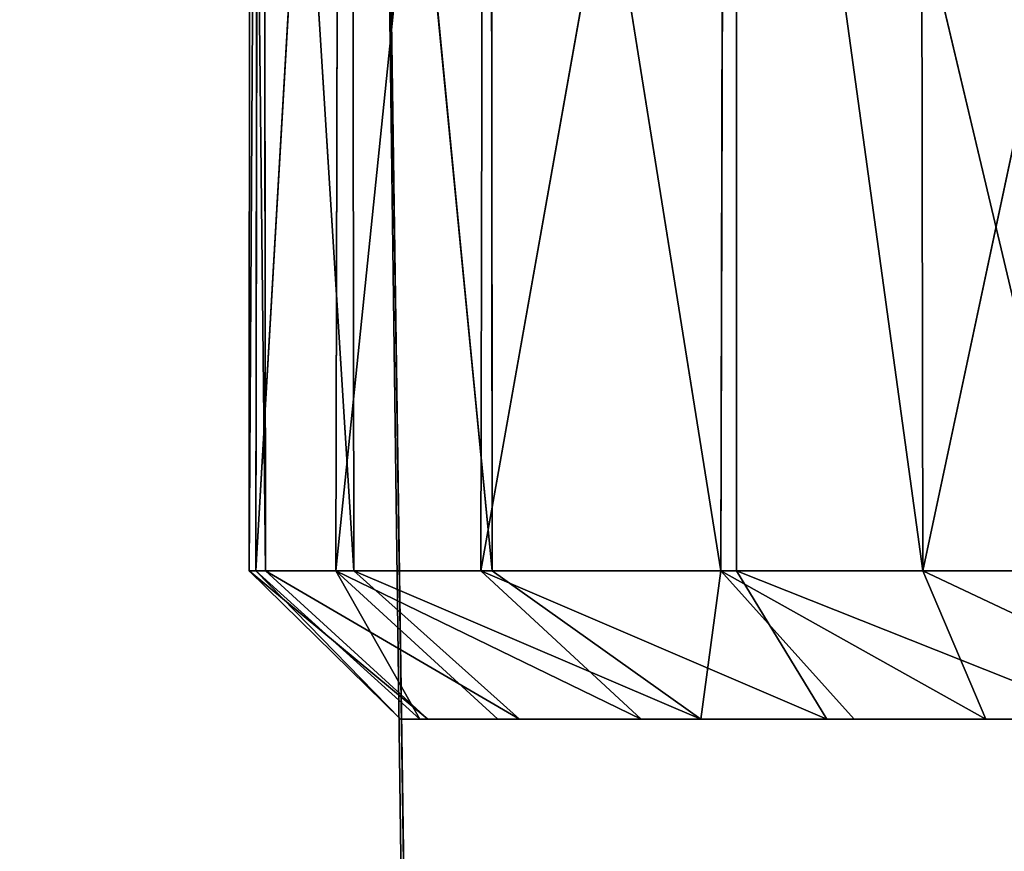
# Model space of a CAD drawing. Extents: x 0 to 35.8, y 0 to 26.7.
# Tile 10 of 227: x 1.548 to 2.057, y 1.118 to 1.548. Entities that reach past the tile are written whole.
import ezdxf

# ---------------------------------------------------------------- set-up
doc = ezdxf.new("R2010")
doc.units = 0
doc.header["$MEASUREMENT"] = 0
doc.layers.get('0').update_dxf_attribs({"color": 13, "linetype": 'CONTINUOUS'})
for name, color, linetype in [('HDS8645C_-_BODY', 252, 'CONTINUOUS'), ('HDS8645C_-_CERAMIC_TOP', 29, 'CONTINUOUS'), ('HEI8056C_-_HANDLE', 252, 'CONTINUOUS'), ('HEI8056C_-_KNOBS', 252, 'CONTINUOUS')]:
    doc.layers.add(name, color=color, linetype=linetype)

# ---------------------------------------------------------------- blocks, each defined once
blk = doc.blocks.new('HIS8055U_TRADECAD_DXF')
at = {"layer": 'HEI8056C_-_HANDLE', "color": 0}
for p, q in [((-16.17065, -11.2451, 8.77685), (-16.14285, -13.3707, 8.77795)), ((-16.14645, -12.9177, 8.14815), (-16.17065, -11.2451, 8.77685)), ((-16.14645, -12.9177, 8.14815), (-16.17065, -11.2451, 8.77685)), ((-16.14645, -12.9177, 8.14815), (-16.17065, -11.2451, 8.11845)), ((-16.17065, -11.2451, 8.77685), (-16.14665, -12.9026, 9.41215)), ((-16.17065, -11.2451, 8.77685), (-16.14285, -13.3707, 8.77795)), ((-16.17065, -11.2451, 9.43525), (-16.14665, -12.9026, 9.41215)), ((-16.17065, -11.2451, 8.77685), (-16.14665, -12.9026, 9.41215)), ((-16.14645, -12.9177, 8.14815), (-16.17065, -11.2451, 8.11845)), ((-16.17065, -11.2451, 9.43525), (-16.14665, -12.9026, 9.41215))]:
    blk.add_line(p, q, dxfattribs=at)
at = {"layer": 'HEI8056C_-_KNOBS', "color": 0}
for p, q in [((-16.23585, -12.1075, 12.97735), (-16.23535, -11.3643, 12.97605)), ((-16.23125, -11.3643, 12.83105), (-16.23585, -12.1075, 12.97735)), ((-16.23585, -12.1075, 12.97735), (-16.23535, -11.3643, 12.97605)), ((-16.23125, -11.3643, 12.83105), (-16.23585, -12.1075, 12.97735)), ((-16.23535, -11.3643, 12.97605), (-16.22735, -12.1075, 13.13555)), ((-16.23535, -11.3643, 12.97605), (-16.22735, -12.1075, 13.13555)), ((-16.18925, -11.3643, 12.65455), (-16.23225, -12.1075, 12.83195)), ((-16.23125, -11.3643, 12.83105), (-16.23225, -12.1075, 12.83195)), ((-16.18925, -11.3643, 12.65455), (-16.23225, -12.1075, 12.83195)), ((-16.23125, -11.3643, 12.83105), (-16.23225, -12.1075, 12.83195)), ((-16.22835, -11.3643, 13.13355), (-16.22735, -12.1075, 13.13555)), ((-16.22835, -11.3643, 13.13355), (-16.18175, -12.1075, 13.29335)), ((-16.22835, -11.3643, 13.13355), (-16.22735, -12.1075, 13.13555)), ((-16.22835, -11.3643, 13.13355), (-16.18175, -12.1075, 13.29335)), ((-16.18925, -11.3643, 12.65455), (-16.19095, -12.1075, 12.65505)), ((-16.18925, -11.3643, 12.65455), (-16.19095, -12.1075, 12.65505)), ((-16.11455, -11.3644, 12.46685), (-16.19095, -12.1075, 12.65505)), ((-16.11455, -11.3644, 12.46685), (-16.19095, -12.1075, 12.65505)), ((-16.18265, -11.3643, 13.29265), (-16.11015, -12.1075, 13.45525)), ((-16.18175, -12.1075, 13.29335), (-16.18265, -11.3643, 13.29265)), ((-16.18265, -11.3643, 13.29265), (-16.11015, -12.1075, 13.45525)), ((-16.18175, -12.1075, 13.29335), (-16.18265, -11.3643, 13.29265)), ((-15.98395, -11.3643, 12.27845), (-16.11605, -12.1075, 12.46615)), ((-15.98395, -11.3643, 12.27845), (-16.11605, -12.1075, 12.46615)), ((-16.11605, -12.1075, 12.46615), (-16.11455, -11.3644, 12.46685)), ((-16.11605, -12.1075, 12.46615), (-16.11455, -11.3644, 12.46685)), ((-16.11095, -11.3643, 13.45585), (-16.11015, -12.1075, 13.45525)), ((-16.11095, -11.3643, 13.45585), (-15.99215, -12.1075, 13.61695)), ((-16.11095, -11.3643, 13.45585), (-16.11015, -12.1075, 13.45525)), ((-16.11095, -11.3643, 13.45585), (-15.99215, -12.1075, 13.61695)), ((-15.99215, -12.1075, 13.61695), (-15.99005, -11.3644, 13.61975)), ((-15.99215, -12.1075, 13.61695), (-15.99005, -11.3644, 13.61975)), ((-15.99005, -11.3644, 13.61975), (-15.88775, -12.1075, 13.71675)), ((-15.99005, -11.3644, 13.61975), (-15.88775, -12.1075, 13.71675)), ((-15.98395, -11.3643, 12.27845), (-15.98405, -12.1075, 12.28365)), ((-15.98395, -11.3643, 12.27845), (-15.98405, -12.1075, 12.28365)), ((-15.80785, -12.1075, 12.12615), (-15.98395, -11.3643, 12.27845)), ((-15.80785, -12.1075, 12.12615), (-15.98395, -11.3643, 12.27845)), ((-15.88895, -11.3644, 13.71575), (-15.88775, -12.1075, 13.71675)), ((-15.88895, -11.3644, 13.71575), (-15.88775, -12.1075, 13.71675)), ((-15.72955, -11.3644, 13.82785), (-15.88775, -12.1075, 13.71675)), ((-15.72955, -11.3644, 13.82785), (-15.88775, -12.1075, 13.71675)), ((-16.22735, -12.1075, 13.13555), (-16.23585, -12.1075, 12.97735)), ((-16.23585, -12.1075, 12.97735), (-16.23225, -12.1075, 12.83195)), ((-16.15765, -12.1842, 12.95255), (-16.23585, -12.1075, 12.97735)), ((-16.23585, -12.1075, 12.97735), (-16.14345, -12.1842, 13.10305)), ((-16.23585, -12.1075, 12.97735), (-16.14345, -12.1842, 13.10305)), ((-16.22735, -12.1075, 13.13555), (-16.23585, -12.1075, 12.97735)), ((-16.15765, -12.1842, 12.95255), (-16.23585, -12.1075, 12.97735)), ((-16.23585, -12.1075, 12.97735), (-16.23225, -12.1075, 12.83195)), ((-16.23225, -12.1075, 12.83195), (-16.19095, -12.1075, 12.65505)), ((-16.23225, -12.1075, 12.83195), (-16.14765, -12.1842, 12.80435)), ((-16.23225, -12.1075, 12.83195), (-16.19095, -12.1075, 12.65505)), ((-16.23225, -12.1075, 12.83195), (-16.14765, -12.1842, 12.80435)), ((-16.23225, -12.1075, 12.83195), (-16.15765, -12.1842, 12.95255)), ((-16.23225, -12.1075, 12.83195), (-16.15765, -12.1842, 12.95255)), ((-16.18175, -12.1075, 13.29335), (-16.22735, -12.1075, 13.13555)), ((-16.14345, -12.1842, 13.10305), (-16.22735, -12.1075, 13.13555)), ((-16.22735, -12.1075, 13.13555), (-16.09605, -12.1842, 13.27565)), ((-16.22735, -12.1075, 13.13555), (-16.09605, -12.1842, 13.27565)), ((-16.18175, -12.1075, 13.29335), (-16.22735, -12.1075, 13.13555)), ((-16.14345, -12.1842, 13.10305), (-16.22735, -12.1075, 13.13555)), ((-16.19095, -12.1075, 12.65505), (-16.11605, -12.1075, 12.46615)), ((-16.10735, -12.1842, 12.64065), (-16.19095, -12.1075, 12.65505)), ((-16.19095, -12.1075, 12.65505), (-16.14765, -12.1842, 12.80435)), ((-16.19095, -12.1075, 12.65505), (-16.14765, -12.1842, 12.80435)), ((-16.19095, -12.1075, 12.65505), (-16.03325, -12.1842, 12.48955)), ((-16.19095, -12.1075, 12.65505), (-16.11605, -12.1075, 12.46615)), ((-16.10735, -12.1842, 12.64065), (-16.19095, -12.1075, 12.65505)), ((-16.19095, -12.1075, 12.65505), (-16.03325, -12.1842, 12.48955)), ((-16.11015, -12.1075, 13.45525), (-16.18175, -12.1075, 13.29335)), ((-16.18175, -12.1075, 13.29335), (-16.09605, -12.1842, 13.27565)), ((-16.18175, -12.1075, 13.29335), (-16.09605, -12.1842, 13.27565)), ((-16.18175, -12.1075, 13.29335), (-16.00235, -12.1842, 13.45585)), ((-16.18175, -12.1075, 13.29335), (-16.00235, -12.1842, 13.45585)), ((-16.11015, -12.1075, 13.45525), (-16.18175, -12.1075, 13.29335)), ((-16.11605, -12.1075, 12.46615), (-15.93735, -12.1842, 12.34965)), ((-15.98405, -12.1075, 12.28365), (-16.11605, -12.1075, 12.46615)), ((-16.11605, -12.1075, 12.46615), (-15.93735, -12.1842, 12.34965)), ((-16.11605, -12.1075, 12.46615), (-16.03325, -12.1842, 12.48955)), ((-15.98405, -12.1075, 12.28365), (-16.11605, -12.1075, 12.46615)), ((-16.11605, -12.1075, 12.46615), (-16.03325, -12.1842, 12.48955)), ((-15.99215, -12.1075, 13.61695), (-16.11015, -12.1075, 13.45525)), ((-16.11015, -12.1075, 13.45525), (-16.00235, -12.1842, 13.45585)), ((-16.11015, -12.1075, 13.45525), (-16.00235, -12.1842, 13.45585)), ((-15.99215, -12.1075, 13.61695), (-16.11015, -12.1075, 13.45525)), ((-15.99215, -12.1075, 13.61695), (-16.00235, -12.1842, 13.45585)), ((-15.99215, -12.1075, 13.61695), (-16.00235, -12.1842, 13.45585)), ((-15.88775, -12.1075, 13.71675), (-15.99215, -12.1075, 13.61695)), ((-15.92325, -12.1842, 13.55665), (-15.99215, -12.1075, 13.61695)), ((-15.99215, -12.1075, 13.61695), (-15.85515, -12.1842, 13.62205)), ((-15.99215, -12.1075, 13.61695), (-15.85515, -12.1842, 13.62205)), ((-15.88775, -12.1075, 13.71675), (-15.99215, -12.1075, 13.61695)), ((-15.92325, -12.1842, 13.55665), (-15.99215, -12.1075, 13.61695)), ((-15.98405, -12.1075, 12.28365), (-15.80785, -12.1075, 12.12615)), ((-15.93735, -12.1842, 12.34965), (-15.98405, -12.1075, 12.28365)), ((-15.98405, -12.1075, 12.28365), (-15.79115, -12.1842, 12.21095)), ((-15.98405, -12.1075, 12.28365), (-15.80785, -12.1075, 12.12615)), ((-15.98405, -12.1075, 12.28365), (-15.79115, -12.1842, 12.21095)), ((-15.93735, -12.1842, 12.34965), (-15.98405, -12.1075, 12.28365)), ((-15.73055, -12.1075, 13.82935), (-15.88775, -12.1075, 13.71675)), ((-15.88775, -12.1075, 13.71675), (-15.85515, -12.1842, 13.62205)), ((-15.88775, -12.1075, 13.71675), (-15.85515, -12.1842, 13.62205)), ((-15.88775, -12.1075, 13.71675), (-15.72525, -12.1842, 13.73385)), ((-15.88775, -12.1075, 13.71675), (-15.72525, -12.1842, 13.73385)), ((-15.73055, -12.1075, 13.82935), (-15.88775, -12.1075, 13.71675)), ((-16.14765, -12.1842, 12.80435), (-16.15765, -12.1842, 12.95255)), ((-16.15765, -12.1842, 12.95255), (-15.97355, -12.1842, 12.88645)), ((-16.15765, -12.1842, 12.95255), (-16.14345, -12.1842, 13.10305)), ((-16.15765, -12.1842, 12.95255), (-15.97355, -12.1842, 12.88645)), ((-16.15765, -12.1842, 12.95255), (-16.14345, -12.1842, 13.10305)), ((-16.14765, -12.1842, 12.80435), (-16.15765, -12.1842, 12.95255)), ((-15.95675, -12.1842, 12.71075), (-16.14765, -12.1842, 12.80435)), ((-16.10735, -12.1842, 12.64065), (-16.14765, -12.1842, 12.80435)), ((-15.95675, -12.1842, 12.71075), (-16.14765, -12.1842, 12.80435)), ((-16.10735, -12.1842, 12.64065), (-16.14765, -12.1842, 12.80435)), ((-16.14345, -12.1842, 13.10305), (-16.09605, -12.1842, 13.27565)), ((-15.97325, -12.1842, 13.07015), (-16.14345, -12.1842, 13.10305)), ((-15.97325, -12.1842, 13.07015), (-16.14345, -12.1842, 13.10305)), ((-16.14345, -12.1842, 13.10305), (-16.09605, -12.1842, 13.27565)), ((-16.03325, -12.1842, 12.48955), (-16.10735, -12.1842, 12.64065)), ((-16.10735, -12.1842, 12.64065), (-15.92275, -12.1842, 12.52085)), ((-16.10735, -12.1842, 12.64065), (-15.92275, -12.1842, 12.52085)), ((-16.03325, -12.1842, 12.48955), (-16.10735, -12.1842, 12.64065)), ((-16.09605, -12.1842, 13.27565), (-15.93335, -12.1842, 13.25635)), ((-16.09605, -12.1842, 13.27565), (-16.00235, -12.1842, 13.45585)), ((-16.09605, -12.1842, 13.27565), (-15.93335, -12.1842, 13.25635)), ((-16.09605, -12.1842, 13.27565), (-16.00235, -12.1842, 13.45585)), ((-15.93735, -12.1842, 12.34965), (-16.03325, -12.1842, 12.48955)), ((-15.93735, -12.1842, 12.34965), (-16.03325, -12.1842, 12.48955)), ((-16.00235, -12.1842, 13.45585), (-15.86125, -12.1842, 13.45665)), ((-16.00235, -12.1842, 13.45585), (-15.86125, -12.1842, 13.45665)), ((-16.00235, -12.1842, 13.45585), (-15.92325, -12.1842, 13.55665)), ((-16.00235, -12.1842, 13.45585), (-15.92325, -12.1842, 13.55665)), ((-15.97355, -12.1842, 12.88645), (-15.95675, -12.1842, 12.71075)), ((-15.97355, -12.1842, 12.88645), (-15.95675, -12.1842, 12.71075)), ((-15.97355, -12.1842, 12.88645), (-15.73255, -12.1842, 12.80765)), ((-15.97325, -12.1842, 13.07015), (-15.97355, -12.1842, 12.88645)), ((-15.97325, -12.1842, 13.07015), (-15.97355, -12.1842, 12.88645)), ((-15.97355, -12.1842, 12.88645), (-15.73255, -12.1842, 12.80765)), ((-15.97325, -12.1842, 13.07015), (-15.93335, -12.1842, 13.25635)), ((-15.71925, -12.1842, 13.02535), (-15.97325, -12.1842, 13.07015)), ((-15.97325, -12.1842, 13.07015), (-15.93335, -12.1842, 13.25635)), ((-15.71925, -12.1842, 13.02535), (-15.97325, -12.1842, 13.07015)), ((-15.74455, -12.1842, 12.60615), (-15.95675, -12.1842, 12.71075)), ((-15.92275, -12.1842, 12.52085), (-15.95675, -12.1842, 12.71075)), ((-15.74455, -12.1842, 12.60615), (-15.95675, -12.1842, 12.71075)), ((-15.92275, -12.1842, 12.52085), (-15.95675, -12.1842, 12.71075)), ((-15.92275, -12.1842, 12.52085), (-15.93735, -12.1842, 12.34965)), ((-15.92275, -12.1842, 12.52085), (-15.93735, -12.1842, 12.34965)), ((-15.79115, -12.1842, 12.21095), (-15.93735, -12.1842, 12.34965)), ((-15.79115, -12.1842, 12.21095), (-15.93735, -12.1842, 12.34965)), ((-15.93335, -12.1842, 13.25635), (-15.71945, -12.1842, 13.24115)), ((-15.86125, -12.1842, 13.45665), (-15.93335, -12.1842, 13.25635)), ((-15.86125, -12.1842, 13.45665), (-15.93335, -12.1842, 13.25635)), ((-15.93335, -12.1842, 13.25635), (-15.71945, -12.1842, 13.24115)), ((-15.92325, -12.1842, 13.55665), (-15.85515, -12.1842, 13.62205)), ((-15.92325, -12.1842, 13.55665), (-15.85515, -12.1842, 13.62205)), ((-15.92275, -12.1842, 12.52085), (-15.75985, -12.1842, 12.40335)), ((-15.92275, -12.1842, 12.52085), (-15.75985, -12.1842, 12.40335)), ((-15.71335, -12.1842, 13.47715), (-15.86125, -12.1842, 13.45665)), ((-15.86125, -12.1842, 13.45665), (-15.85515, -12.1842, 13.62205)), ((-15.86125, -12.1842, 13.45665), (-15.85515, -12.1842, 13.62205)), ((-15.71335, -12.1842, 13.47715), (-15.86125, -12.1842, 13.45665)), ((-15.85515, -12.1842, 13.62205), (-15.72525, -12.1842, 13.73385)), ((-15.85515, -12.1842, 13.62205), (-15.72525, -12.1842, 13.73385))]:
    blk.add_line(p, q, dxfattribs=at)
at = {"layer": 'HDS8645C_-_BODY', "color": 0}
mesh = blk.add_polyface(dxfattribs=at)
corners = [(17.88175, -12.8447, 15.51895), (-17.90215, -11.211, 15.51895), (-17.90215, -12.8447, 15.51895), (17.88175, -11.211, 15.51895)]
mesh.append_faces([[corners[k] for k in face] for face in [(0, 1, 2), (1, 0, 3)]], dxfattribs={"vtx0": -1, "color": 0})
at = {"layer": 'HDS8645C_-_CERAMIC_TOP', "color": 0}
mesh = blk.add_polyface(dxfattribs=at)
corners = [(17.83165, 10.6876, 17.27015), (-17.76255, -12.6526, 17.27015), (-17.76255, 10.6876, 17.27015), (17.83165, -12.6526, 17.27015)]
mesh.append_faces([[corners[k] for k in face] for face in [(0, 1, 2), (1, 0, 3)]], dxfattribs={"vtx0": -1, "color": 0})
at = {"layer": 'HEI8056C_-_HANDLE', "color": 0}
mesh = blk.add_polyface(dxfattribs=at)
corners = [(-16.17065, -11.2451, 8.77685), (-16.14285, -13.3707, 8.77795), (-16.14645, -12.9177, 8.14815)]
mesh.append_faces([[corners[k] for k in face] for face in [(0, 1, 2)]], dxfattribs={"color": 0})
mesh = blk.add_polyface(dxfattribs=at)
corners = [(-16.17065, -11.2451, 8.77685), (-16.14645, -12.9177, 8.14815), (-16.17065, -11.2451, 8.11845)]
mesh.append_faces([[corners[k] for k in face] for face in [(0, 1, 2)]], dxfattribs={"color": 0})
mesh = blk.add_polyface(dxfattribs=at)
corners = [(-16.17065, -11.2451, 8.77685), (-16.14665, -12.9026, 9.41215), (-16.14285, -13.3707, 8.77795)]
mesh.append_faces([[corners[k] for k in face] for face in [(0, 1, 2)]], dxfattribs={"color": 0})
mesh = blk.add_polyface(dxfattribs=at)
corners = [(-16.17065, -11.2451, 9.43525), (-16.14665, -12.9026, 9.41215), (-16.17065, -11.2451, 8.77685)]
mesh.append_faces([[corners[k] for k in face] for face in [(0, 1, 2)]], dxfattribs={"color": 0})
mesh = blk.add_polyface(dxfattribs=at)
corners = [(-14.07845, -11.2451, 8.11845), (-16.17065, -11.2451, 8.11845), (-16.14645, -12.9177, 8.14815)]
mesh.append_faces([[corners[k] for k in face] for face in [(0, 1, 2)]], dxfattribs={"color": 0})
mesh = blk.add_polyface(dxfattribs=at)
corners = [(-14.07845, -11.2451, 9.43525), (-16.14665, -12.9026, 9.41215), (-16.17065, -11.2451, 9.43525)]
mesh.append_faces([[corners[k] for k in face] for face in [(0, 1, 2)]], dxfattribs={"color": 0})
mesh = blk.add_polyface(dxfattribs=at)
corners = [(-14.07845, -11.2451, 9.43525), (-14.12525, -12.9378, 9.40305), (-16.14665, -12.9026, 9.41215)]
mesh.append_faces([[corners[k] for k in face] for face in [(0, 1, 2)]], dxfattribs={"color": 0})
mesh = blk.add_polyface(dxfattribs=at)
corners = [(-14.07845, -11.2451, 8.11845), (-16.14645, -12.9177, 8.14815), (-14.12525, -12.9378, 8.15255)]
mesh.append_faces([[corners[k] for k in face] for face in [(0, 1, 2)]], dxfattribs={"color": 0})
at = {"layer": 'HEI8056C_-_KNOBS', "color": 0}
mesh = blk.add_polyface(dxfattribs=at)
corners = [(-16.23535, -11.3643, 12.97605), (-16.22735, -12.1075, 13.13555), (-16.23585, -12.1075, 12.97735)]
mesh.append_faces([[corners[k] for k in face] for face in [(0, 1, 2)]], dxfattribs={"color": 0})
mesh = blk.add_polyface(dxfattribs=at)
corners = [(-16.23125, -11.3643, 12.83105), (-16.23585, -12.1075, 12.97735), (-16.23225, -12.1075, 12.83195)]
mesh.append_faces([[corners[k] for k in face] for face in [(0, 1, 2)]], dxfattribs={"color": 0})
mesh = blk.add_polyface(dxfattribs=at)
corners = [(-16.23535, -11.3643, 12.97605), (-16.23585, -12.1075, 12.97735), (-16.23125, -11.3643, 12.83105)]
mesh.append_faces([[corners[k] for k in face] for face in [(0, 1, 2)]], dxfattribs={"color": 0})
mesh = blk.add_polyface(dxfattribs=at)
corners = [(-16.22835, -11.3643, 13.13355), (-16.22735, -12.1075, 13.13555), (-16.23535, -11.3643, 12.97605)]
mesh.append_faces([[corners[k] for k in face] for face in [(0, 1, 2)]], dxfattribs={"color": 0})
mesh = blk.add_polyface(dxfattribs=at)
corners = [(-16.18925, -11.3643, 12.65455), (-16.23225, -12.1075, 12.83195), (-16.19095, -12.1075, 12.65505)]
mesh.append_faces([[corners[k] for k in face] for face in [(0, 1, 2)]], dxfattribs={"color": 0})
mesh = blk.add_polyface(dxfattribs=at)
corners = [(-16.23125, -11.3643, 12.83105), (-16.23225, -12.1075, 12.83195), (-16.18925, -11.3643, 12.65455)]
mesh.append_faces([[corners[k] for k in face] for face in [(0, 1, 2)]], dxfattribs={"color": 0})
mesh = blk.add_polyface(dxfattribs=at)
corners = [(-16.22835, -11.3643, 13.13355), (-16.18175, -12.1075, 13.29335), (-16.22735, -12.1075, 13.13555)]
mesh.append_faces([[corners[k] for k in face] for face in [(0, 1, 2)]], dxfattribs={"color": 0})
mesh = blk.add_polyface(dxfattribs=at)
corners = [(-16.18265, -11.3643, 13.29265), (-16.18175, -12.1075, 13.29335), (-16.22835, -11.3643, 13.13355)]
mesh.append_faces([[corners[k] for k in face] for face in [(0, 1, 2)]], dxfattribs={"color": 0})
mesh = blk.add_polyface(dxfattribs=at)
corners = [(-16.18925, -11.3643, 12.65455), (-16.19095, -12.1075, 12.65505), (-16.11455, -11.3644, 12.46685)]
mesh.append_faces([[corners[k] for k in face] for face in [(0, 1, 2)]], dxfattribs={"color": 0})
mesh = blk.add_polyface(dxfattribs=at)
corners = [(-16.11455, -11.3644, 12.46685), (-16.19095, -12.1075, 12.65505), (-16.11605, -12.1075, 12.46615)]
mesh.append_faces([[corners[k] for k in face] for face in [(0, 1, 2)]], dxfattribs={"color": 0})
mesh = blk.add_polyface(dxfattribs=at)
corners = [(-16.18265, -11.3643, 13.29265), (-16.11015, -12.1075, 13.45525), (-16.18175, -12.1075, 13.29335)]
mesh.append_faces([[corners[k] for k in face] for face in [(0, 1, 2)]], dxfattribs={"color": 0})
mesh = blk.add_polyface(dxfattribs=at)
corners = [(-16.11095, -11.3643, 13.45585), (-16.11015, -12.1075, 13.45525), (-16.18265, -11.3643, 13.29265)]
mesh.append_faces([[corners[k] for k in face] for face in [(0, 1, 2)]], dxfattribs={"color": 0})
mesh = blk.add_polyface(dxfattribs=at)
corners = [(-15.98395, -11.3643, 12.27845), (-16.11605, -12.1075, 12.46615), (-15.98405, -12.1075, 12.28365)]
mesh.append_faces([[corners[k] for k in face] for face in [(0, 1, 2)]], dxfattribs={"color": 0})
mesh = blk.add_polyface(dxfattribs=at)
corners = [(-15.98395, -11.3643, 12.27845), (-16.11455, -11.3644, 12.46685), (-16.11605, -12.1075, 12.46615)]
mesh.append_faces([[corners[k] for k in face] for face in [(0, 1, 2)]], dxfattribs={"color": 0})
mesh = blk.add_polyface(dxfattribs=at)
corners = [(-16.11095, -11.3643, 13.45585), (-15.99215, -12.1075, 13.61695), (-16.11015, -12.1075, 13.45525)]
mesh.append_faces([[corners[k] for k in face] for face in [(0, 1, 2)]], dxfattribs={"color": 0})
mesh = blk.add_polyface(dxfattribs=at)
corners = [(-16.11095, -11.3643, 13.45585), (-15.99005, -11.3644, 13.61975), (-15.99215, -12.1075, 13.61695)]
mesh.append_faces([[corners[k] for k in face] for face in [(0, 1, 2)]], dxfattribs={"color": 0})
mesh = blk.add_polyface(dxfattribs=at)
corners = [(-15.88775, -12.1075, 13.71675), (-15.99215, -12.1075, 13.61695), (-15.99005, -11.3644, 13.61975)]
mesh.append_faces([[corners[k] for k in face] for face in [(0, 1, 2)]], dxfattribs={"color": 0})
mesh = blk.add_polyface(dxfattribs=at)
corners = [(-15.88775, -12.1075, 13.71675), (-15.99005, -11.3644, 13.61975), (-15.88895, -11.3644, 13.71575)]
mesh.append_faces([[corners[k] for k in face] for face in [(0, 1, 2)]], dxfattribs={"color": 0})
mesh = blk.add_polyface(dxfattribs=at)
corners = [(-15.80785, -12.1075, 12.12615), (-15.98395, -11.3643, 12.27845), (-15.98405, -12.1075, 12.28365)]
mesh.append_faces([[corners[k] for k in face] for face in [(0, 1, 2)]], dxfattribs={"color": 0})
mesh = blk.add_polyface(dxfattribs=at)
corners = [(-15.80785, -12.1075, 12.12615), (-15.80795, -11.3643, 12.12505), (-15.98395, -11.3643, 12.27845)]
mesh.append_faces([[corners[k] for k in face] for face in [(0, 1, 2)]], dxfattribs={"color": 0})
mesh = blk.add_polyface(dxfattribs=at)
corners = [(-15.72955, -11.3644, 13.82785), (-15.88775, -12.1075, 13.71675), (-15.88895, -11.3644, 13.71575)]
mesh.append_faces([[corners[k] for k in face] for face in [(0, 1, 2)]], dxfattribs={"color": 0})
mesh = blk.add_polyface(dxfattribs=at)
corners = [(-15.72955, -11.3644, 13.82785), (-15.73055, -12.1075, 13.82935), (-15.88775, -12.1075, 13.71675)]
mesh.append_faces([[corners[k] for k in face] for face in [(0, 1, 2)]], dxfattribs={"color": 0})
mesh = blk.add_polyface(dxfattribs=at)
corners = [(-16.14345, -12.1842, 13.10305), (-16.15765, -12.1842, 12.95255), (-16.23585, -12.1075, 12.97735)]
mesh.append_faces([[corners[k] for k in face] for face in [(0, 1, 2)]], dxfattribs={"color": 0})
mesh = blk.add_polyface(dxfattribs=at)
corners = [(-16.22735, -12.1075, 13.13555), (-16.14345, -12.1842, 13.10305), (-16.23585, -12.1075, 12.97735)]
mesh.append_faces([[corners[k] for k in face] for face in [(0, 1, 2)]], dxfattribs={"color": 0})
mesh = blk.add_polyface(dxfattribs=at)
corners = [(-16.23585, -12.1075, 12.97735), (-16.15765, -12.1842, 12.95255), (-16.23225, -12.1075, 12.83195)]
mesh.append_faces([[corners[k] for k in face] for face in [(0, 1, 2)]], dxfattribs={"color": 0})
mesh = blk.add_polyface(dxfattribs=at)
corners = [(-16.23225, -12.1075, 12.83195), (-16.14765, -12.1842, 12.80435), (-16.19095, -12.1075, 12.65505)]
mesh.append_faces([[corners[k] for k in face] for face in [(0, 1, 2)]], dxfattribs={"color": 0})
mesh = blk.add_polyface(dxfattribs=at)
corners = [(-16.15765, -12.1842, 12.95255), (-16.14765, -12.1842, 12.80435), (-16.23225, -12.1075, 12.83195)]
mesh.append_faces([[corners[k] for k in face] for face in [(0, 1, 2)]], dxfattribs={"color": 0})
mesh = blk.add_polyface(dxfattribs=at)
corners = [(-16.09605, -12.1842, 13.27565), (-16.14345, -12.1842, 13.10305), (-16.22735, -12.1075, 13.13555)]
mesh.append_faces([[corners[k] for k in face] for face in [(0, 1, 2)]], dxfattribs={"color": 0})
mesh = blk.add_polyface(dxfattribs=at)
corners = [(-16.18175, -12.1075, 13.29335), (-16.09605, -12.1842, 13.27565), (-16.22735, -12.1075, 13.13555)]
mesh.append_faces([[corners[k] for k in face] for face in [(0, 1, 2)]], dxfattribs={"color": 0})
mesh = blk.add_polyface(dxfattribs=at)
corners = [(-16.14765, -12.1842, 12.80435), (-16.10735, -12.1842, 12.64065), (-16.19095, -12.1075, 12.65505)]
mesh.append_faces([[corners[k] for k in face] for face in [(0, 1, 2)]], dxfattribs={"color": 0})
mesh = blk.add_polyface(dxfattribs=at)
corners = [(-16.19095, -12.1075, 12.65505), (-16.03325, -12.1842, 12.48955), (-16.11605, -12.1075, 12.46615)]
mesh.append_faces([[corners[k] for k in face] for face in [(0, 1, 2)]], dxfattribs={"color": 0})
mesh = blk.add_polyface(dxfattribs=at)
corners = [(-16.19095, -12.1075, 12.65505), (-16.10735, -12.1842, 12.64065), (-16.03325, -12.1842, 12.48955)]
mesh.append_faces([[corners[k] for k in face] for face in [(0, 1, 2)]], dxfattribs={"color": 0})
mesh = blk.add_polyface(dxfattribs=at)
corners = [(-16.00235, -12.1842, 13.45585), (-16.09605, -12.1842, 13.27565), (-16.18175, -12.1075, 13.29335)]
mesh.append_faces([[corners[k] for k in face] for face in [(0, 1, 2)]], dxfattribs={"color": 0})
mesh = blk.add_polyface(dxfattribs=at)
corners = [(-16.00235, -12.1842, 13.45585), (-16.18175, -12.1075, 13.29335), (-16.11015, -12.1075, 13.45525)]
mesh.append_faces([[corners[k] for k in face] for face in [(0, 1, 2)]], dxfattribs={"color": 0})
mesh = blk.add_polyface(dxfattribs=at)
corners = [(-16.11605, -12.1075, 12.46615), (-15.93735, -12.1842, 12.34965), (-15.98405, -12.1075, 12.28365)]
mesh.append_faces([[corners[k] for k in face] for face in [(0, 1, 2)]], dxfattribs={"color": 0})
mesh = blk.add_polyface(dxfattribs=at)
corners = [(-16.03325, -12.1842, 12.48955), (-15.93735, -12.1842, 12.34965), (-16.11605, -12.1075, 12.46615)]
mesh.append_faces([[corners[k] for k in face] for face in [(0, 1, 2)]], dxfattribs={"color": 0})
mesh = blk.add_polyface(dxfattribs=at)
corners = [(-15.99215, -12.1075, 13.61695), (-16.00235, -12.1842, 13.45585), (-16.11015, -12.1075, 13.45525)]
mesh.append_faces([[corners[k] for k in face] for face in [(0, 1, 2)]], dxfattribs={"color": 0})
mesh = blk.add_polyface(dxfattribs=at)
corners = [(-15.99215, -12.1075, 13.61695), (-15.92325, -12.1842, 13.55665), (-16.00235, -12.1842, 13.45585)]
mesh.append_faces([[corners[k] for k in face] for face in [(0, 1, 2)]], dxfattribs={"color": 0})
mesh = blk.add_polyface(dxfattribs=at)
corners = [(-15.85515, -12.1842, 13.62205), (-15.92325, -12.1842, 13.55665), (-15.99215, -12.1075, 13.61695)]
mesh.append_faces([[corners[k] for k in face] for face in [(0, 1, 2)]], dxfattribs={"color": 0})
mesh = blk.add_polyface(dxfattribs=at)
corners = [(-15.88775, -12.1075, 13.71675), (-15.85515, -12.1842, 13.62205), (-15.99215, -12.1075, 13.61695)]
mesh.append_faces([[corners[k] for k in face] for face in [(0, 1, 2)]], dxfattribs={"color": 0})
mesh = blk.add_polyface(dxfattribs=at)
corners = [(-15.98405, -12.1075, 12.28365), (-15.79115, -12.1842, 12.21095), (-15.80785, -12.1075, 12.12615)]
mesh.append_faces([[corners[k] for k in face] for face in [(0, 1, 2)]], dxfattribs={"color": 0})
mesh = blk.add_polyface(dxfattribs=at)
corners = [(-15.93735, -12.1842, 12.34965), (-15.79115, -12.1842, 12.21095), (-15.98405, -12.1075, 12.28365)]
mesh.append_faces([[corners[k] for k in face] for face in [(0, 1, 2)]], dxfattribs={"color": 0})
mesh = blk.add_polyface(dxfattribs=at)
corners = [(-15.72525, -12.1842, 13.73385), (-15.85515, -12.1842, 13.62205), (-15.88775, -12.1075, 13.71675)]
mesh.append_faces([[corners[k] for k in face] for face in [(0, 1, 2)]], dxfattribs={"color": 0})
mesh = blk.add_polyface(dxfattribs=at)
corners = [(-15.73055, -12.1075, 13.82935), (-15.72525, -12.1842, 13.73385), (-15.88775, -12.1075, 13.71675)]
mesh.append_faces([[corners[k] for k in face] for face in [(0, 1, 2)]], dxfattribs={"color": 0})
mesh = blk.add_polyface(dxfattribs=at)
corners = [(-16.14765, -12.1842, 12.80435), (-15.97355, -12.1842, 12.88645), (-15.95675, -12.1842, 12.71075), (-16.15765, -12.1842, 12.95255)]
mesh.append_faces([[corners[k] for k in face] for face in [(0, 1, 2), (1, 0, 3)]], dxfattribs={"vtx0": -1, "color": 0})
mesh = blk.add_polyface(dxfattribs=at)
corners = [(-16.15765, -12.1842, 12.95255), (-15.97325, -12.1842, 13.07015), (-15.97355, -12.1842, 12.88645), (-16.14345, -12.1842, 13.10305)]
mesh.append_faces([[corners[k] for k in face] for face in [(0, 1, 2), (1, 0, 3)]], dxfattribs={"vtx0": -1, "color": 0})
mesh = blk.add_polyface(dxfattribs=at)
corners = [(-16.10735, -12.1842, 12.64065), (-15.95675, -12.1842, 12.71075), (-15.92275, -12.1842, 12.52085), (-16.14765, -12.1842, 12.80435)]
mesh.append_faces([[corners[k] for k in face] for face in [(0, 1, 2), (1, 0, 3)]], dxfattribs={"vtx0": -1, "color": 0})
mesh = blk.add_polyface(dxfattribs=at)
corners = [(-16.14345, -12.1842, 13.10305), (-15.93335, -12.1842, 13.25635), (-15.97325, -12.1842, 13.07015), (-16.09605, -12.1842, 13.27565)]
mesh.append_faces([[corners[k] for k in face] for face in [(0, 1, 2), (1, 0, 3)]], dxfattribs={"vtx0": -1, "color": 0})
mesh = blk.add_polyface(dxfattribs=at)
corners = [(-16.03325, -12.1842, 12.48955), (-15.92275, -12.1842, 12.52085), (-15.93735, -12.1842, 12.34965), (-16.10735, -12.1842, 12.64065)]
mesh.append_faces([[corners[k] for k in face] for face in [(0, 1, 2), (1, 0, 3)]], dxfattribs={"vtx0": -1, "color": 0})
mesh = blk.add_polyface(dxfattribs=at)
corners = [(-16.09605, -12.1842, 13.27565), (-15.86125, -12.1842, 13.45665), (-15.93335, -12.1842, 13.25635), (-16.00235, -12.1842, 13.45585)]
mesh.append_faces([[corners[k] for k in face] for face in [(0, 1, 2), (1, 0, 3)]], dxfattribs={"vtx0": -1, "color": 0})
mesh = blk.add_polyface(dxfattribs=at)
corners = [(-15.92325, -12.1842, 13.55665), (-15.86125, -12.1842, 13.45665), (-16.00235, -12.1842, 13.45585), (-15.85515, -12.1842, 13.62205)]
mesh.append_faces([[corners[k] for k in face] for face in [(0, 1, 2), (1, 0, 3)]], dxfattribs={"vtx0": -1, "color": 0})
mesh = blk.add_polyface(dxfattribs=at)
corners = [(-15.95675, -12.1842, 12.71075), (-15.73255, -12.1842, 12.80765), (-15.74455, -12.1842, 12.60615), (-15.97355, -12.1842, 12.88645)]
mesh.append_faces([[corners[k] for k in face] for face in [(0, 1, 2), (1, 0, 3)]], dxfattribs={"vtx0": -1, "color": 0})
mesh = blk.add_polyface(dxfattribs=at)
corners = [(-15.97355, -12.1842, 12.88645), (-15.71925, -12.1842, 13.02535), (-15.73255, -12.1842, 12.80765), (-15.97325, -12.1842, 13.07015)]
mesh.append_faces([[corners[k] for k in face] for face in [(0, 1, 2), (1, 0, 3)]], dxfattribs={"vtx0": -1, "color": 0})
mesh = blk.add_polyface(dxfattribs=at)
corners = [(-15.97325, -12.1842, 13.07015), (-15.71945, -12.1842, 13.24115), (-15.71925, -12.1842, 13.02535), (-15.93335, -12.1842, 13.25635)]
mesh.append_faces([[corners[k] for k in face] for face in [(0, 1, 2), (1, 0, 3)]], dxfattribs={"vtx0": -1, "color": 0})
mesh = blk.add_polyface(dxfattribs=at)
corners = [(-15.92275, -12.1842, 12.52085), (-15.74455, -12.1842, 12.60615), (-15.75985, -12.1842, 12.40335), (-15.95675, -12.1842, 12.71075)]
mesh.append_faces([[corners[k] for k in face] for face in [(0, 1, 2), (1, 0, 3)]], dxfattribs={"vtx0": -1, "color": 0})
mesh = blk.add_polyface(dxfattribs=at)
corners = [(-15.93735, -12.1842, 12.34965), (-15.75985, -12.1842, 12.40335), (-15.79115, -12.1842, 12.21095), (-15.92275, -12.1842, 12.52085)]
mesh.append_faces([[corners[k] for k in face] for face in [(0, 1, 2), (1, 0, 3)]], dxfattribs={"vtx0": -1, "color": 0})
mesh = blk.add_polyface(dxfattribs=at)
corners = [(-15.93335, -12.1842, 13.25635), (-15.71335, -12.1842, 13.47715), (-15.71945, -12.1842, 13.24115), (-15.86125, -12.1842, 13.45665)]
mesh.append_faces([[corners[k] for k in face] for face in [(0, 1, 2), (1, 0, 3)]], dxfattribs={"vtx0": -1, "color": 0})
mesh = blk.add_polyface(dxfattribs=at)
corners = [(-15.85515, -12.1842, 13.62205), (-15.71335, -12.1842, 13.47715), (-15.86125, -12.1842, 13.45665), (-15.72525, -12.1842, 13.73385)]
mesh.append_faces([[corners[k] for k in face] for face in [(0, 1, 2), (1, 0, 3)]], dxfattribs={"vtx0": -1, "color": 0})
blk = doc.blocks.new('HIS8655C_TRADECAD_DXF')
at = {"color": 0}
blk.add_blockref('HIS8055U_TRADECAD_DXF', (0, 0), dxfattribs=at)
blk = doc.blocks.new('HIS8655C_TRADECAD_DXF0')
at = {"color": 0}
blk.add_blockref('HIS8655C_TRADECAD_DXF', (0, 0), dxfattribs=at)
blk = doc.blocks.new('HIS8655C_TRADECAD_DXF1')
at = {"color": 0}
blk.add_blockref('HIS8655C_TRADECAD_DXF0', (17.90215, 13.3707, 17.53955), dxfattribs=at)

msp = doc.modelspace()

# ---------------------------------------------------------------- block references
at = {"color": 0}
msp.add_blockref('HIS8655C_TRADECAD_DXF1', (0, 0), dxfattribs=at)

doc.saveas('drawing.dxf')
